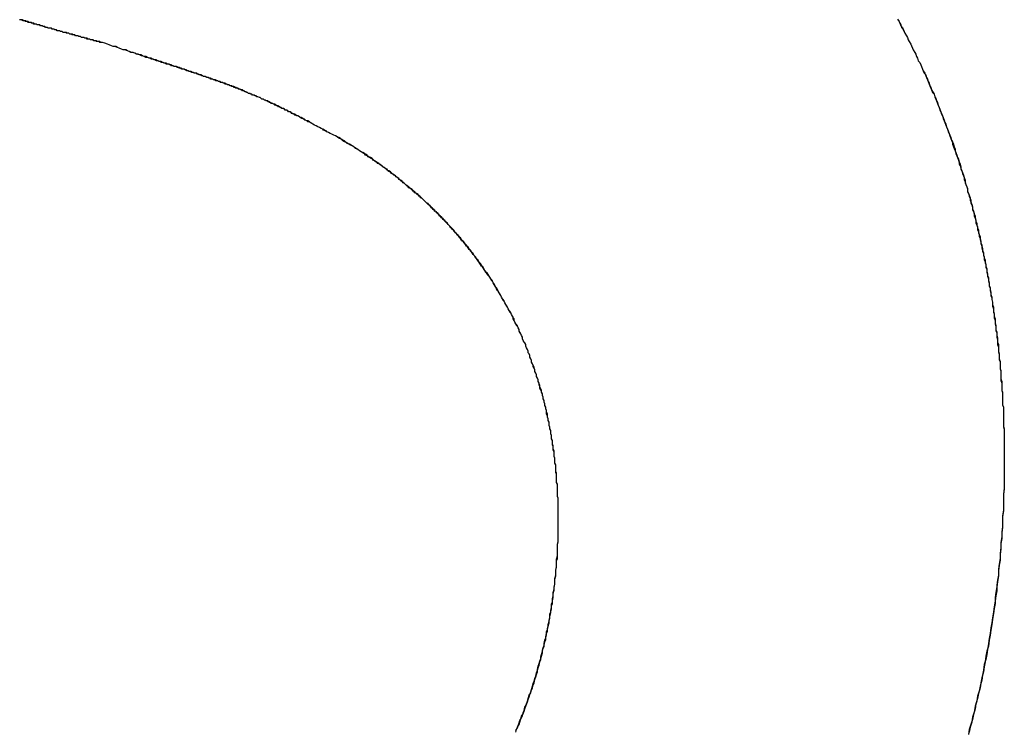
# Model space of a CAD drawing. Extents: x 214 to 2899, y -429 to 1714.
# Tile 40 of 80: x 1038.761 to 1039.94, y 584.381 to 585.232. Entities that reach past the tile are written whole.
import ezdxf

# ---------------------------------------------------------------- set-up
doc = ezdxf.new("R2010")
doc.units = 0
doc.linetypes.add('DURCHGEHEND', pattern=[0])
doc.layers.add('KF_PASSIO_SUB_12_FRONT', color=7, linetype='DURCHGEHEND')

# ---------------------------------------------------------------- blocks, each defined once
blk = doc.blocks.new('KF_PASSIO_SUB_12_FRONT')
at = {"layer": 'KF_PASSIO_SUB_12_FRONT'}
for points in [[(-184.956, -297.894, 0), (-184.954, -297.897, 0), (-184.953, -297.899, 0), (-184.952, -297.901, 0), (-184.951, -297.904, 0), (-184.949, -297.906, 0), (-184.948, -297.909, 0), (-184.947, -297.911, 0), (-184.945, -297.914, 0), (-184.944, -297.916, 0), (-184.943, -297.919, 0), (-184.942, -297.921, 0), (-184.94, -297.924, 0), (-184.939, -297.926, 0), (-184.938, -297.929, 0), (-184.937, -297.931, 0), (-184.935, -297.934, 0), (-184.934, -297.936, 0), (-184.933, -297.939, 0), (-184.932, -297.941, 0), (-184.931, -297.944, 0), (-184.929, -297.946, 0), (-184.928, -297.949, 0), (-184.927, -297.951, 0), (-184.926, -297.954, 0), (-184.925, -297.956, 0), (-184.924, -297.959, 0), (-184.922, -297.961, 0), (-184.921, -297.964, 0), (-184.92, -297.966, 0), (-184.919, -297.969, 0), (-184.918, -297.971, 0), (-184.917, -297.974, 0), (-184.916, -297.976, 0), (-184.915, -297.979, 0), (-184.914, -297.982, 0), (-184.912, -297.984, 0), (-184.911, -297.987, 0), (-184.91, -297.989, 0), (-184.909, -297.992, 0), (-184.908, -297.994, 0), (-184.907, -297.997, 0), (-184.906, -298, 0), (-184.905, -298.002, 0), (-184.904, -298.005, 0), (-184.903, -298.007, 0), (-184.902, -298.01, 0), (-184.901, -298.012, 0), (-184.9, -298.015, 0), (-184.899, -298.018, 0), (-184.898, -298.02, 0), (-184.897, -298.023, 0), (-184.896, -298.026, 0), (-184.895, -298.028, 0), (-184.894, -298.031, 0), (-184.893, -298.033, 0), (-184.892, -298.036, 0), (-184.891, -298.039, 0), (-184.89, -298.041, 0), (-184.89, -298.044, 0), (-184.889, -298.047, 0), (-184.888, -298.049, 0), (-184.887, -298.052, 0), (-184.886, -298.054, 0), (-184.885, -298.057, 0), (-184.884, -298.06, 0), (-184.883, -298.062, 0), (-184.882, -298.065, 0), (-184.882, -298.068, 0), (-184.881, -298.07, 0), (-184.88, -298.073, 0), (-184.879, -298.076, 0), (-184.878, -298.078, 0), (-184.877, -298.081, 0), (-184.876, -298.084, 0), (-184.876, -298.086, 0), (-184.875, -298.089, 0), (-184.874, -298.092, 0), (-184.873, -298.095, 0), (-184.872, -298.097, 0), (-184.872, -298.1, 0), (-184.871, -298.103, 0), (-184.87, -298.105, 0), (-184.869, -298.108, 0), (-184.869, -298.111, 0), (-184.868, -298.113, 0), (-184.867, -298.116, 0), (-184.866, -298.119, 0), (-184.866, -298.122, 0), (-184.865, -298.124, 0), (-184.864, -298.127, 0), (-184.864, -298.13, 0), (-184.863, -298.132, 0), (-184.862, -298.135, 0), (-184.862, -298.138, 0), (-184.861, -298.141, 0), (-184.86, -298.143, 0), (-184.86, -298.146, 0), (-184.859, -298.149, 0), (-184.858, -298.152, 0), (-184.858, -298.154, 0), (-184.857, -298.157, 0), (-184.856, -298.16, 0), (-184.856, -298.163, 0), (-184.855, -298.165, 0), (-184.855, -298.168, 0), (-184.854, -298.171, 0), (-184.853, -298.174, 0), (-184.853, -298.177, 0), (-184.852, -298.179, 0), (-184.852, -298.182, 0), (-184.851, -298.185, 0), (-184.85, -298.188, 0), (-184.85, -298.19, 0), (-184.849, -298.193, 0), (-184.849, -298.196, 0), (-184.848, -298.199, 0), (-184.848, -298.202, 0), (-184.847, -298.204, 0), (-184.847, -298.207, 0), (-184.846, -298.21, 0), (-184.846, -298.213, 0), (-184.845, -298.216, 0), (-184.845, -298.218, 0), (-184.844, -298.221, 0), (-184.844, -298.224, 0), (-184.843, -298.227, 0), (-184.843, -298.23, 0), (-184.842, -298.233, 0), (-184.842, -298.235, 0), (-184.842, -298.238, 0), (-184.841, -298.241, 0), (-184.841, -298.244, 0), (-184.84, -298.247, 0), (-184.84, -298.25, 0), (-184.84, -298.252, 0), (-184.839, -298.255, 0), (-184.839, -298.258, 0), (-184.838, -298.261, 0), (-184.838, -298.264, 0), (-184.838, -298.267, 0), (-184.837, -298.269, 0), (-184.837, -298.272, 0), (-184.837, -298.275, 0), (-184.836, -298.278, 0), (-184.836, -298.281, 0), (-184.836, -298.284, 0), (-184.835, -298.287, 0), (-184.835, -298.289, 0), (-184.835, -298.292, 0), (-184.834, -298.295, 0), (-184.834, -298.298, 0), (-184.834, -298.301, 0), (-184.833, -298.304, 0), (-184.833, -298.307, 0), (-184.833, -298.31, 0), (-184.833, -298.313, 0), (-184.832, -298.315, 0), (-184.832, -298.318, 0), (-184.832, -298.321, 0), (-184.832, -298.324, 0), (-184.832, -298.327, 0), (-184.831, -298.33, 0), (-184.831, -298.333, 0), (-184.831, -298.336, 0), (-184.831, -298.339, 0), (-184.83, -298.341, 0), (-184.83, -298.344, 0), (-184.83, -298.347, 0), (-184.83, -298.35, 0), (-184.83, -298.353, 0), (-184.83, -298.356, 0), (-184.829, -298.359, 0), (-184.829, -298.362, 0), (-184.829, -298.365, 0), (-184.829, -298.368, 0), (-184.829, -298.371, 0), (-184.829, -298.374, 0), (-184.829, -298.377, 0), (-184.829, -298.379, 0), (-184.829, -298.382, 0), (-184.828, -298.385, 0), (-184.828, -298.388, 0), (-184.828, -298.391, 0), (-184.828, -298.394, 0), (-184.828, -298.397, 0), (-184.828, -298.4, 0), (-184.828, -298.403, 0), (-184.828, -298.406, 0), (-184.828, -298.409, 0), (-184.828, -298.412, 0), (-184.828, -298.415, 0), (-184.828, -298.418, 0), (-184.828, -298.421, 0), (-184.828, -298.424, 0)], [(-184.956, -297.894, 0), (-184.954, -297.897, 0), (-184.953, -297.899, 0), (-184.952, -297.902, 0), (-184.95, -297.904, 0), (-184.949, -297.907, 0), (-184.948, -297.909, 0), (-184.947, -297.911, 0), (-184.945, -297.914, 0), (-184.944, -297.916, 0), (-184.943, -297.919, 0), (-184.942, -297.921, 0), (-184.94, -297.924, 0), (-184.939, -297.926, 0), (-184.938, -297.929, 0), (-184.937, -297.931, 0), (-184.935, -297.934, 0), (-184.934, -297.936, 0), (-184.933, -297.939, 0), (-184.932, -297.941, 0), (-184.931, -297.944, 0), (-184.929, -297.946, 0), (-184.928, -297.949, 0), (-184.927, -297.951, 0), (-184.926, -297.954, 0), (-184.925, -297.956, 0), (-184.923, -297.959, 0), (-184.922, -297.962, 0), (-184.921, -297.964, 0), (-184.92, -297.967, 0), (-184.919, -297.969, 0), (-184.918, -297.972, 0), (-184.917, -297.974, 0), (-184.916, -297.977, 0), (-184.915, -297.979, 0), (-184.913, -297.982, 0), (-184.912, -297.984, 0), (-184.911, -297.987, 0), (-184.91, -297.99, 0), (-184.909, -297.992, 0), (-184.908, -297.995, 0), (-184.907, -297.997, 0), (-184.906, -298, 0), (-184.905, -298.003, 0), (-184.904, -298.005, 0), (-184.903, -298.008, 0), (-184.902, -298.01, 0), (-184.901, -298.013, 0), (-184.9, -298.016, 0), (-184.899, -298.018, 0), (-184.898, -298.021, 0), (-184.897, -298.023, 0), (-184.896, -298.026, 0), (-184.895, -298.029, 0), (-184.894, -298.031, 0), (-184.893, -298.034, 0), (-184.892, -298.037, 0), (-184.891, -298.039, 0), (-184.89, -298.042, 0), (-184.889, -298.044, 0), (-184.888, -298.047, 0), (-184.887, -298.05, 0), (-184.887, -298.052, 0), (-184.886, -298.055, 0), (-184.885, -298.058, 0), (-184.884, -298.06, 0), (-184.883, -298.063, 0), (-184.882, -298.066, 0), (-184.881, -298.068, 0), (-184.88, -298.071, 0), (-184.88, -298.074, 0), (-184.879, -298.076, 0), (-184.878, -298.079, 0), (-184.877, -298.082, 0), (-184.876, -298.084, 0), (-184.875, -298.087, 0), (-184.875, -298.09, 0), (-184.874, -298.092, 0), (-184.873, -298.095, 0), (-184.872, -298.098, 0), (-184.872, -298.101, 0), (-184.871, -298.103, 0), (-184.87, -298.106, 0), (-184.869, -298.109, 0), (-184.868, -298.111, 0), (-184.868, -298.114, 0), (-184.867, -298.117, 0), (-184.866, -298.12, 0), (-184.866, -298.122, 0), (-184.865, -298.125, 0), (-184.864, -298.128, 0), (-184.863, -298.13, 0), (-184.863, -298.133, 0), (-184.862, -298.136, 0), (-184.861, -298.139, 0), (-184.861, -298.141, 0), (-184.86, -298.144, 0), (-184.859, -298.147, 0), (-184.859, -298.15, 0), (-184.858, -298.152, 0), (-184.857, -298.155, 0), (-184.857, -298.158, 0), (-184.856, -298.161, 0), (-184.856, -298.163, 0), (-184.855, -298.166, 0), (-184.854, -298.169, 0), (-184.854, -298.172, 0), (-184.853, -298.175, 0), (-184.853, -298.177, 0), (-184.852, -298.18, 0), (-184.851, -298.183, 0), (-184.851, -298.186, 0), (-184.85, -298.188, 0), (-184.85, -298.191, 0), (-184.849, -298.194, 0), (-184.849, -298.197, 0), (-184.848, -298.2, 0), (-184.848, -298.202, 0), (-184.847, -298.205, 0), (-184.847, -298.208, 0), (-184.846, -298.211, 0), (-184.846, -298.214, 0), (-184.845, -298.216, 0), (-184.845, -298.219, 0), (-184.844, -298.222, 0), (-184.844, -298.225, 0), (-184.843, -298.228, 0), (-184.843, -298.23, 0), (-184.842, -298.233, 0), (-184.842, -298.236, 0), (-184.841, -298.239, 0), (-184.841, -298.242, 0), (-184.841, -298.245, 0), (-184.84, -298.247, 0), (-184.84, -298.25, 0), (-184.839, -298.253, 0), (-184.839, -298.256, 0), (-184.839, -298.259, 0), (-184.838, -298.262, 0), (-184.838, -298.264, 0), (-184.838, -298.267, 0), (-184.837, -298.27, 0), (-184.837, -298.273, 0), (-184.836, -298.276, 0), (-184.836, -298.279, 0), (-184.836, -298.282, 0), (-184.835, -298.284, 0), (-184.835, -298.287, 0), (-184.835, -298.29, 0), (-184.835, -298.293, 0), (-184.834, -298.296, 0), (-184.834, -298.299, 0), (-184.834, -298.302, 0), (-184.833, -298.304, 0), (-184.833, -298.307, 0), (-184.833, -298.31, 0), (-184.833, -298.313, 0), (-184.832, -298.316, 0), (-184.832, -298.319, 0), (-184.832, -298.322, 0), (-184.832, -298.325, 0), (-184.831, -298.328, 0), (-184.831, -298.33, 0), (-184.831, -298.333, 0), (-184.831, -298.336, 0), (-184.831, -298.339, 0), (-184.83, -298.342, 0), (-184.83, -298.345, 0), (-184.83, -298.348, 0), (-184.83, -298.351, 0), (-184.83, -298.354, 0), (-184.83, -298.356, 0), (-184.829, -298.359, 0), (-184.829, -298.362, 0), (-184.829, -298.365, 0), (-184.829, -298.368, 0), (-184.829, -298.371, 0), (-184.829, -298.374, 0), (-184.829, -298.377, 0), (-184.829, -298.38, 0), (-184.829, -298.383, 0), (-184.828, -298.386, 0), (-184.828, -298.389, 0), (-184.828, -298.391, 0), (-184.828, -298.394, 0), (-184.828, -298.397, 0), (-184.828, -298.4, 0), (-184.828, -298.403, 0), (-184.828, -298.406, 0), (-184.828, -298.409, 0), (-184.828, -298.412, 0), (-184.828, -298.415, 0), (-184.828, -298.418, 0), (-184.828, -298.421, 0), (-184.828, -298.424, 0)], [(-185.908, -297.922, 0), (-185.909, -297.922, 0), (-185.909, -297.922, 0), (-185.91, -297.922, 0), (-185.911, -297.921, 0), (-185.912, -297.921, 0), (-185.913, -297.921, 0), (-185.914, -297.921, 0), (-185.915, -297.92, 0), (-185.916, -297.92, 0), (-185.917, -297.92, 0), (-185.918, -297.92, 0), (-185.919, -297.919, 0), (-185.92, -297.919, 0), (-185.921, -297.919, 0), (-185.922, -297.919, 0), (-185.923, -297.918, 0), (-185.924, -297.918, 0), (-185.925, -297.918, 0), (-185.926, -297.917, 0), (-185.927, -297.917, 0), (-185.928, -297.917, 0), (-185.929, -297.917, 0), (-185.93, -297.916, 0), (-185.931, -297.916, 0), (-185.932, -297.916, 0), (-185.933, -297.916, 0), (-185.934, -297.915, 0), (-185.935, -297.915, 0), (-185.936, -297.915, 0), (-185.937, -297.914, 0), (-185.938, -297.914, 0), (-185.939, -297.914, 0), (-185.94, -297.914, 0), (-185.941, -297.913, 0), (-185.942, -297.913, 0), (-185.943, -297.913, 0), (-185.944, -297.913, 0), (-185.945, -297.912, 0), (-185.946, -297.912, 0), (-185.947, -297.912, 0), (-185.948, -297.911, 0), (-185.949, -297.911, 0), (-185.95, -297.911, 0), (-185.951, -297.911, 0), (-185.952, -297.91, 0), (-185.954, -297.91, 0), (-185.955, -297.91, 0), (-185.956, -297.909, 0), (-185.957, -297.909, 0), (-185.958, -297.909, 0), (-185.959, -297.908, 0), (-185.96, -297.908, 0), (-185.961, -297.908, 0), (-185.962, -297.908, 0), (-185.963, -297.907, 0), (-185.964, -297.907, 0), (-185.965, -297.907, 0), (-185.966, -297.906, 0), (-185.967, -297.906, 0), (-185.968, -297.906, 0), (-185.969, -297.905, 0), (-185.97, -297.905, 0), (-185.972, -297.905, 0), (-185.973, -297.905, 0), (-185.974, -297.904, 0), (-185.975, -297.904, 0), (-185.976, -297.904, 0), (-185.977, -297.903, 0), (-185.978, -297.903, 0), (-185.979, -297.903, 0), (-185.98, -297.902, 0), (-185.981, -297.902, 0), (-185.982, -297.902, 0), (-185.983, -297.901, 0), (-185.985, -297.901, 0), (-185.986, -297.901, 0), (-185.987, -297.9, 0), (-185.988, -297.9, 0), (-185.989, -297.9, 0), (-185.99, -297.899, 0), (-185.991, -297.899, 0), (-185.992, -297.899, 0), (-185.993, -297.898, 0), (-185.994, -297.898, 0), (-185.996, -297.898, 0), (-185.997, -297.898, 0), (-185.998, -297.897, 0), (-185.999, -297.897, 0), (-186, -297.897, 0), (-186.001, -297.896, 0), (-186.002, -297.896, 0), (-186.003, -297.896, 0), (-186.005, -297.895, 0), (-186.006, -297.895, 0), (-186.007, -297.895, 0)], [(-185.908, -297.922, 0), (-185.909, -297.922, 0), (-185.91, -297.922, 0), (-185.911, -297.922, 0), (-185.912, -297.921, 0), (-185.913, -297.921, 0), (-185.914, -297.921, 0), (-185.915, -297.921, 0), (-185.916, -297.92, 0), (-185.917, -297.92, 0), (-185.918, -297.92, 0), (-185.919, -297.919, 0), (-185.92, -297.919, 0), (-185.921, -297.919, 0), (-185.922, -297.919, 0), (-185.923, -297.918, 0), (-185.924, -297.918, 0), (-185.925, -297.918, 0), (-185.926, -297.918, 0), (-185.927, -297.917, 0), (-185.928, -297.917, 0), (-185.929, -297.917, 0), (-185.93, -297.916, 0), (-185.931, -297.916, 0), (-185.932, -297.916, 0), (-185.933, -297.916, 0), (-185.934, -297.915, 0), (-185.935, -297.915, 0), (-185.936, -297.915, 0), (-185.937, -297.914, 0), (-185.938, -297.914, 0), (-185.939, -297.914, 0), (-185.94, -297.914, 0), (-185.941, -297.913, 0), (-185.942, -297.913, 0), (-185.943, -297.913, 0), (-185.944, -297.912, 0), (-185.945, -297.912, 0), (-185.946, -297.912, 0), (-185.947, -297.912, 0), (-185.948, -297.911, 0), (-185.949, -297.911, 0), (-185.95, -297.911, 0), (-185.951, -297.91, 0), (-185.953, -297.91, 0), (-185.954, -297.91, 0), (-185.955, -297.91, 0), (-185.956, -297.909, 0), (-185.957, -297.909, 0), (-185.958, -297.909, 0), (-185.959, -297.908, 0), (-185.96, -297.908, 0), (-185.961, -297.908, 0), (-185.962, -297.908, 0), (-185.963, -297.907, 0), (-185.964, -297.907, 0), (-185.965, -297.907, 0), (-185.966, -297.906, 0), (-185.967, -297.906, 0), (-185.968, -297.906, 0), (-185.969, -297.905, 0), (-185.97, -297.905, 0), (-185.971, -297.905, 0), (-185.972, -297.905, 0), (-185.974, -297.904, 0), (-185.975, -297.904, 0), (-185.976, -297.904, 0), (-185.977, -297.903, 0), (-185.978, -297.903, 0), (-185.979, -297.903, 0), (-185.98, -297.902, 0), (-185.981, -297.902, 0), (-185.982, -297.902, 0), (-185.983, -297.901, 0), (-185.984, -297.901, 0), (-185.985, -297.901, 0), (-185.986, -297.901, 0), (-185.987, -297.9, 0), (-185.988, -297.9, 0), (-185.99, -297.9, 0), (-185.991, -297.899, 0), (-185.992, -297.899, 0), (-185.993, -297.899, 0), (-185.994, -297.898, 0), (-185.995, -297.898, 0), (-185.996, -297.898, 0), (-185.997, -297.897, 0), (-185.998, -297.897, 0), (-185.999, -297.897, 0), (-186, -297.896, 0), (-186.001, -297.896, 0), (-186.002, -297.896, 0), (-186.004, -297.895, 0), (-186.005, -297.895, 0), (-186.006, -297.895, 0), (-186.007, -297.895, 0)], [(-185.654, -298.021, 0), (-185.656, -298.02, 0), (-185.657, -298.019, 0), (-185.659, -298.018, 0), (-185.66, -298.017, 0), (-185.662, -298.016, 0), (-185.663, -298.016, 0), (-185.665, -298.015, 0), (-185.667, -298.014, 0), (-185.668, -298.013, 0), (-185.67, -298.012, 0), (-185.671, -298.012, 0), (-185.672, -298.011, 0), (-185.674, -298.01, 0), (-185.675, -298.01, 0), (-185.677, -298.009, 0), (-185.678, -298.008, 0), (-185.68, -298.007, 0), (-185.681, -298.007, 0), (-185.682, -298.006, 0), (-185.684, -298.005, 0), (-185.685, -298.005, 0), (-185.686, -298.004, 0), (-185.688, -298.003, 0), (-185.689, -298.003, 0), (-185.69, -298.002, 0), (-185.692, -298.001, 0), (-185.693, -298.001, 0), (-185.694, -298, 0), (-185.696, -297.999, 0), (-185.697, -297.999, 0), (-185.698, -297.998, 0), (-185.699, -297.998, 0), (-185.701, -297.997, 0), (-185.702, -297.996, 0), (-185.703, -297.996, 0), (-185.704, -297.995, 0), (-185.706, -297.995, 0), (-185.707, -297.994, 0), (-185.708, -297.993, 0), (-185.709, -297.993, 0), (-185.711, -297.992, 0), (-185.712, -297.992, 0), (-185.713, -297.991, 0), (-185.714, -297.991, 0), (-185.715, -297.99, 0), (-185.717, -297.99, 0), (-185.718, -297.989, 0), (-185.719, -297.988, 0), (-185.72, -297.988, 0), (-185.722, -297.987, 0), (-185.723, -297.987, 0), (-185.724, -297.986, 0), (-185.725, -297.986, 0), (-185.726, -297.985, 0), (-185.728, -297.985, 0), (-185.729, -297.984, 0), (-185.73, -297.984, 0), (-185.731, -297.983, 0), (-185.733, -297.983, 0), (-185.734, -297.982, 0), (-185.735, -297.982, 0), (-185.736, -297.981, 0), (-185.737, -297.981, 0), (-185.739, -297.98, 0), (-185.74, -297.98, 0), (-185.741, -297.979, 0), (-185.742, -297.979, 0), (-185.744, -297.978, 0), (-185.745, -297.978, 0), (-185.746, -297.977, 0), (-185.748, -297.977, 0), (-185.749, -297.976, 0), (-185.75, -297.976, 0), (-185.751, -297.975, 0), (-185.753, -297.975, 0), (-185.754, -297.974, 0), (-185.755, -297.974, 0), (-185.757, -297.973, 0), (-185.758, -297.973, 0), (-185.759, -297.972, 0), (-185.761, -297.972, 0), (-185.762, -297.971, 0), (-185.763, -297.971, 0), (-185.765, -297.97, 0), (-185.766, -297.97, 0), (-185.768, -297.969, 0), (-185.769, -297.969, 0), (-185.77, -297.968, 0), (-185.772, -297.968, 0), (-185.773, -297.967, 0), (-185.775, -297.967, 0), (-185.776, -297.966, 0), (-185.778, -297.966, 0), (-185.779, -297.965, 0), (-185.78, -297.965, 0), (-185.782, -297.964, 0), (-185.783, -297.964, 0), (-185.785, -297.963, 0), (-185.787, -297.963, 0), (-185.788, -297.962, 0), (-185.79, -297.961, 0), (-185.791, -297.961, 0), (-185.793, -297.96, 0), (-185.794, -297.96, 0), (-185.796, -297.959, 0), (-185.798, -297.959, 0), (-185.799, -297.958, 0), (-185.801, -297.958, 0), (-185.803, -297.957, 0), (-185.804, -297.957, 0), (-185.806, -297.956, 0), (-185.808, -297.955, 0), (-185.809, -297.955, 0), (-185.811, -297.954, 0), (-185.813, -297.954, 0), (-185.815, -297.953, 0), (-185.816, -297.952, 0), (-185.818, -297.952, 0), (-185.82, -297.951, 0), (-185.822, -297.951, 0), (-185.824, -297.95, 0), (-185.826, -297.949, 0), (-185.827, -297.949, 0), (-185.829, -297.948, 0), (-185.831, -297.948, 0), (-185.833, -297.947, 0), (-185.835, -297.946, 0), (-185.837, -297.946, 0), (-185.839, -297.945, 0), (-185.841, -297.944, 0), (-185.843, -297.944, 0), (-185.845, -297.943, 0), (-185.847, -297.942, 0), (-185.849, -297.942, 0), (-185.851, -297.941, 0), (-185.854, -297.94, 0), (-185.856, -297.94, 0), (-185.858, -297.939, 0), (-185.86, -297.938, 0), (-185.862, -297.937, 0), (-185.864, -297.937, 0), (-185.867, -297.936, 0), (-185.869, -297.935, 0), (-185.871, -297.934, 0), (-185.873, -297.934, 0), (-185.876, -297.933, 0), (-185.878, -297.932, 0), (-185.88, -297.931, 0), (-185.883, -297.931, 0), (-185.885, -297.93, 0), (-185.888, -297.929, 0), (-185.89, -297.928, 0), (-185.892, -297.927, 0), (-185.895, -297.927, 0), (-185.897, -297.926, 0), (-185.9, -297.925, 0), (-185.902, -297.924, 0), (-185.905, -297.923, 0), (-185.908, -297.922, 0)], [(-185.654, -298.021, 0), (-185.656, -298.02, 0), (-185.657, -298.019, 0), (-185.659, -298.018, 0), (-185.66, -298.017, 0), (-185.662, -298.017, 0), (-185.663, -298.016, 0), (-185.665, -298.015, 0), (-185.666, -298.014, 0), (-185.668, -298.013, 0), (-185.669, -298.013, 0), (-185.671, -298.012, 0), (-185.672, -298.011, 0), (-185.674, -298.01, 0), (-185.675, -298.01, 0), (-185.676, -298.009, 0), (-185.678, -298.008, 0), (-185.679, -298.008, 0), (-185.681, -298.007, 0), (-185.682, -298.006, 0), (-185.683, -298.005, 0), (-185.685, -298.005, 0), (-185.686, -298.004, 0), (-185.687, -298.003, 0), (-185.689, -298.003, 0), (-185.69, -298.002, 0), (-185.691, -298.001, 0), (-185.693, -298.001, 0), (-185.694, -298, 0), (-185.695, -298, 0), (-185.696, -297.999, 0), (-185.698, -297.998, 0), (-185.699, -297.998, 0), (-185.7, -297.997, 0), (-185.702, -297.996, 0), (-185.703, -297.996, 0), (-185.704, -297.995, 0), (-185.705, -297.995, 0), (-185.707, -297.994, 0), (-185.708, -297.994, 0), (-185.709, -297.993, 0), (-185.71, -297.992, 0), (-185.712, -297.992, 0), (-185.713, -297.991, 0), (-185.714, -297.991, 0), (-185.715, -297.99, 0), (-185.717, -297.99, 0), (-185.718, -297.989, 0), (-185.719, -297.988, 0), (-185.72, -297.988, 0), (-185.722, -297.987, 0), (-185.723, -297.987, 0), (-185.724, -297.986, 0), (-185.725, -297.986, 0), (-185.727, -297.985, 0), (-185.728, -297.985, 0), (-185.729, -297.984, 0), (-185.73, -297.984, 0), (-185.732, -297.983, 0), (-185.733, -297.983, 0), (-185.734, -297.982, 0), (-185.735, -297.982, 0), (-185.737, -297.981, 0), (-185.738, -297.98, 0), (-185.739, -297.98, 0), (-185.74, -297.979, 0), (-185.742, -297.979, 0), (-185.743, -297.978, 0), (-185.744, -297.978, 0), (-185.746, -297.977, 0), (-185.747, -297.977, 0), (-185.748, -297.976, 0), (-185.749, -297.976, 0), (-185.751, -297.975, 0), (-185.752, -297.975, 0), (-185.753, -297.974, 0), (-185.755, -297.974, 0), (-185.756, -297.973, 0), (-185.757, -297.973, 0), (-185.759, -297.972, 0), (-185.76, -297.972, 0), (-185.761, -297.971, 0), (-185.763, -297.971, 0), (-185.764, -297.97, 0), (-185.766, -297.97, 0), (-185.767, -297.969, 0), (-185.768, -297.969, 0), (-185.77, -297.968, 0), (-185.771, -297.968, 0), (-185.773, -297.967, 0), (-185.774, -297.967, 0), (-185.776, -297.966, 0), (-185.777, -297.966, 0), (-185.779, -297.965, 0), (-185.78, -297.965, 0), (-185.781, -297.964, 0), (-185.783, -297.964, 0), (-185.785, -297.963, 0), (-185.786, -297.963, 0), (-185.788, -297.962, 0), (-185.789, -297.962, 0), (-185.791, -297.961, 0), (-185.792, -297.961, 0), (-185.794, -297.96, 0), (-185.795, -297.959, 0), (-185.797, -297.959, 0), (-185.799, -297.958, 0), (-185.8, -297.958, 0), (-185.802, -297.957, 0), (-185.804, -297.957, 0), (-185.805, -297.956, 0), (-185.807, -297.956, 0), (-185.809, -297.955, 0), (-185.81, -297.954, 0), (-185.812, -297.954, 0), (-185.814, -297.953, 0), (-185.816, -297.953, 0), (-185.817, -297.952, 0), (-185.819, -297.951, 0), (-185.821, -297.951, 0), (-185.823, -297.95, 0), (-185.825, -297.95, 0), (-185.826, -297.949, 0), (-185.828, -297.948, 0), (-185.83, -297.948, 0), (-185.832, -297.947, 0), (-185.834, -297.947, 0), (-185.836, -297.946, 0), (-185.838, -297.945, 0), (-185.84, -297.945, 0), (-185.842, -297.944, 0), (-185.844, -297.943, 0), (-185.846, -297.943, 0), (-185.848, -297.942, 0), (-185.85, -297.941, 0), (-185.852, -297.941, 0), (-185.854, -297.94, 0), (-185.856, -297.939, 0), (-185.858, -297.939, 0), (-185.861, -297.938, 0), (-185.863, -297.937, 0), (-185.865, -297.936, 0), (-185.867, -297.936, 0), (-185.869, -297.935, 0), (-185.872, -297.934, 0), (-185.874, -297.934, 0), (-185.876, -297.933, 0), (-185.878, -297.932, 0), (-185.881, -297.931, 0), (-185.883, -297.931, 0), (-185.885, -297.93, 0), (-185.888, -297.929, 0), (-185.89, -297.928, 0), (-185.893, -297.927, 0), (-185.895, -297.927, 0), (-185.897, -297.926, 0), (-185.9, -297.925, 0), (-185.902, -297.924, 0), (-185.905, -297.923, 0), (-185.908, -297.922, 0)], [(-185.362, -298.496, 0), (-185.362, -298.494, 0), (-185.362, -298.491, 0), (-185.362, -298.489, 0), (-185.362, -298.487, 0), (-185.362, -298.485, 0), (-185.362, -298.483, 0), (-185.362, -298.481, 0), (-185.362, -298.478, 0), (-185.362, -298.476, 0), (-185.362, -298.474, 0), (-185.362, -298.472, 0), (-185.362, -298.47, 0), (-185.362, -298.468, 0), (-185.363, -298.466, 0), (-185.363, -298.464, 0), (-185.363, -298.461, 0), (-185.363, -298.459, 0), (-185.363, -298.457, 0), (-185.363, -298.455, 0), (-185.363, -298.453, 0), (-185.363, -298.451, 0), (-185.364, -298.449, 0), (-185.364, -298.447, 0), (-185.364, -298.445, 0), (-185.364, -298.442, 0), (-185.364, -298.44, 0), (-185.364, -298.438, 0), (-185.365, -298.436, 0), (-185.365, -298.434, 0), (-185.365, -298.432, 0), (-185.365, -298.43, 0), (-185.365, -298.428, 0), (-185.366, -298.426, 0), (-185.366, -298.424, 0), (-185.366, -298.422, 0), (-185.366, -298.42, 0), (-185.367, -298.418, 0), (-185.367, -298.415, 0), (-185.367, -298.413, 0), (-185.367, -298.411, 0), (-185.368, -298.409, 0), (-185.368, -298.407, 0), (-185.368, -298.405, 0), (-185.369, -298.403, 0), (-185.369, -298.401, 0), (-185.369, -298.399, 0), (-185.37, -298.397, 0), (-185.37, -298.395, 0), (-185.37, -298.393, 0), (-185.371, -298.391, 0), (-185.371, -298.389, 0), (-185.371, -298.387, 0), (-185.372, -298.385, 0), (-185.372, -298.383, 0), (-185.373, -298.381, 0), (-185.373, -298.379, 0), (-185.373, -298.377, 0), (-185.374, -298.375, 0), (-185.374, -298.373, 0), (-185.375, -298.371, 0), (-185.375, -298.369, 0), (-185.376, -298.367, 0), (-185.376, -298.365, 0), (-185.376, -298.363, 0), (-185.377, -298.361, 0), (-185.377, -298.359, 0), (-185.378, -298.357, 0), (-185.378, -298.355, 0), (-185.379, -298.353, 0), (-185.379, -298.351, 0), (-185.38, -298.349, 0), (-185.38, -298.347, 0), (-185.381, -298.345, 0), (-185.381, -298.343, 0), (-185.382, -298.341, 0), (-185.382, -298.339, 0), (-185.383, -298.337, 0), (-185.384, -298.335, 0), (-185.384, -298.333, 0), (-185.385, -298.331, 0), (-185.385, -298.33, 0), (-185.386, -298.328, 0), (-185.386, -298.326, 0), (-185.387, -298.324, 0), (-185.388, -298.322, 0), (-185.388, -298.32, 0), (-185.389, -298.318, 0), (-185.39, -298.316, 0), (-185.39, -298.314, 0), (-185.391, -298.312, 0), (-185.392, -298.31, 0), (-185.392, -298.309, 0), (-185.393, -298.307, 0), (-185.394, -298.305, 0), (-185.394, -298.303, 0), (-185.395, -298.301, 0), (-185.396, -298.299, 0), (-185.396, -298.297, 0), (-185.397, -298.295, 0), (-185.398, -298.294, 0), (-185.398, -298.292, 0), (-185.399, -298.29, 0), (-185.4, -298.288, 0), (-185.401, -298.286, 0), (-185.401, -298.284, 0), (-185.402, -298.282, 0), (-185.403, -298.281, 0), (-185.404, -298.279, 0), (-185.405, -298.277, 0), (-185.405, -298.275, 0), (-185.406, -298.273, 0), (-185.407, -298.271, 0), (-185.408, -298.27, 0), (-185.409, -298.268, 0), (-185.409, -298.266, 0), (-185.41, -298.264, 0), (-185.411, -298.262, 0), (-185.412, -298.261, 0), (-185.413, -298.259, 0), (-185.414, -298.257, 0), (-185.415, -298.255, 0), (-185.415, -298.253, 0), (-185.416, -298.252, 0), (-185.417, -298.25, 0), (-185.418, -298.248, 0), (-185.419, -298.246, 0), (-185.42, -298.245, 0), (-185.421, -298.243, 0), (-185.422, -298.241, 0), (-185.423, -298.239, 0), (-185.424, -298.238, 0), (-185.425, -298.236, 0), (-185.426, -298.234, 0), (-185.427, -298.232, 0), (-185.428, -298.231, 0), (-185.429, -298.229, 0), (-185.43, -298.227, 0), (-185.431, -298.225, 0), (-185.432, -298.224, 0), (-185.433, -298.222, 0), (-185.434, -298.22, 0), (-185.435, -298.219, 0), (-185.436, -298.217, 0), (-185.437, -298.215, 0), (-185.438, -298.214, 0), (-185.439, -298.212, 0), (-185.44, -298.21, 0), (-185.441, -298.208, 0), (-185.442, -298.207, 0), (-185.443, -298.205, 0), (-185.444, -298.203, 0), (-185.445, -298.202, 0), (-185.446, -298.2, 0), (-185.447, -298.198, 0), (-185.449, -298.197, 0), (-185.45, -298.195, 0), (-185.451, -298.194, 0), (-185.452, -298.192, 0), (-185.453, -298.19, 0), (-185.454, -298.189, 0), (-185.455, -298.187, 0), (-185.457, -298.185, 0), (-185.458, -298.184, 0), (-185.459, -298.182, 0), (-185.46, -298.181, 0), (-185.461, -298.179, 0), (-185.463, -298.177, 0), (-185.464, -298.176, 0), (-185.465, -298.174, 0), (-185.466, -298.173, 0), (-185.467, -298.171, 0), (-185.469, -298.17, 0), (-185.47, -298.168, 0), (-185.471, -298.166, 0), (-185.472, -298.165, 0), (-185.474, -298.163, 0), (-185.475, -298.162, 0), (-185.476, -298.16, 0), (-185.478, -298.159, 0), (-185.479, -298.157, 0), (-185.48, -298.156, 0), (-185.481, -298.154, 0), (-185.483, -298.153, 0), (-185.484, -298.151, 0), (-185.485, -298.15, 0), (-185.487, -298.148, 0), (-185.488, -298.146, 0), (-185.489, -298.145, 0), (-185.491, -298.144, 0), (-185.492, -298.142, 0), (-185.493, -298.141, 0), (-185.495, -298.139, 0), (-185.496, -298.138, 0), (-185.498, -298.136, 0), (-185.499, -298.135, 0), (-185.5, -298.133, 0), (-185.502, -298.132, 0), (-185.503, -298.13, 0), (-185.505, -298.129, 0), (-185.506, -298.127, 0), (-185.507, -298.126, 0), (-185.509, -298.125, 0), (-185.51, -298.123, 0), (-185.512, -298.122, 0), (-185.513, -298.12, 0), (-185.515, -298.119, 0), (-185.516, -298.117, 0), (-185.518, -298.116, 0), (-185.519, -298.115, 0), (-185.521, -298.113, 0), (-185.522, -298.112, 0), (-185.524, -298.11, 0), (-185.525, -298.109, 0), (-185.527, -298.108, 0), (-185.528, -298.106, 0), (-185.53, -298.105, 0), (-185.531, -298.104, 0), (-185.533, -298.102, 0), (-185.534, -298.101, 0), (-185.536, -298.1, 0), (-185.537, -298.098, 0), (-185.539, -298.097, 0), (-185.541, -298.096, 0), (-185.542, -298.094, 0), (-185.544, -298.093, 0), (-185.545, -298.092, 0), (-185.547, -298.09, 0), (-185.549, -298.089, 0), (-185.55, -298.088, 0), (-185.552, -298.086, 0), (-185.553, -298.085, 0), (-185.555, -298.084, 0), (-185.557, -298.082, 0), (-185.558, -298.081, 0), (-185.56, -298.08, 0), (-185.562, -298.079, 0), (-185.563, -298.077, 0), (-185.565, -298.076, 0), (-185.567, -298.075, 0), (-185.568, -298.074, 0), (-185.57, -298.072, 0), (-185.572, -298.071, 0), (-185.573, -298.07, 0), (-185.575, -298.069, 0), (-185.577, -298.067, 0), (-185.579, -298.066, 0), (-185.58, -298.065, 0), (-185.582, -298.064, 0), (-185.584, -298.063, 0), (-185.585, -298.061, 0), (-185.587, -298.06, 0), (-185.589, -298.059, 0), (-185.591, -298.058, 0), (-185.593, -298.057, 0), (-185.594, -298.055, 0), (-185.596, -298.054, 0), (-185.598, -298.053, 0), (-185.6, -298.052, 0), (-185.601, -298.051, 0), (-185.603, -298.05, 0), (-185.605, -298.049, 0), (-185.607, -298.047, 0), (-185.609, -298.046, 0), (-185.61, -298.045, 0), (-185.612, -298.044, 0), (-185.614, -298.043, 0), (-185.616, -298.042, 0), (-185.618, -298.041, 0), (-185.62, -298.04, 0), (-185.622, -298.038, 0), (-185.623, -298.037, 0), (-185.625, -298.036, 0), (-185.627, -298.035, 0), (-185.629, -298.034, 0), (-185.631, -298.033, 0), (-185.633, -298.032, 0), (-185.635, -298.031, 0), (-185.637, -298.03, 0), (-185.639, -298.029, 0), (-185.64, -298.028, 0), (-185.642, -298.027, 0), (-185.644, -298.026, 0), (-185.646, -298.025, 0), (-185.648, -298.024, 0), (-185.65, -298.023, 0), (-185.652, -298.022, 0), (-185.654, -298.021, 0)], [(-185.362, -298.496, 0), (-185.362, -298.494, 0), (-185.362, -298.491, 0), (-185.362, -298.489, 0), (-185.362, -298.487, 0), (-185.362, -298.485, 0), (-185.362, -298.483, 0), (-185.362, -298.481, 0), (-185.362, -298.479, 0), (-185.362, -298.476, 0), (-185.362, -298.474, 0), (-185.362, -298.472, 0), (-185.362, -298.47, 0), (-185.362, -298.468, 0), (-185.363, -298.466, 0), (-185.363, -298.464, 0), (-185.363, -298.462, 0), (-185.363, -298.46, 0), (-185.363, -298.457, 0), (-185.363, -298.455, 0), (-185.363, -298.453, 0), (-185.363, -298.451, 0), (-185.364, -298.449, 0), (-185.364, -298.447, 0), (-185.364, -298.445, 0), (-185.364, -298.443, 0), (-185.364, -298.441, 0), (-185.364, -298.439, 0), (-185.365, -298.437, 0), (-185.365, -298.434, 0), (-185.365, -298.432, 0), (-185.365, -298.43, 0), (-185.365, -298.428, 0), (-185.366, -298.426, 0), (-185.366, -298.424, 0), (-185.366, -298.422, 0), (-185.366, -298.42, 0), (-185.367, -298.418, 0), (-185.367, -298.416, 0), (-185.367, -298.414, 0), (-185.367, -298.412, 0), (-185.368, -298.41, 0), (-185.368, -298.408, 0), (-185.368, -298.406, 0), (-185.369, -298.404, 0), (-185.369, -298.401, 0), (-185.369, -298.399, 0), (-185.37, -298.397, 0), (-185.37, -298.395, 0), (-185.37, -298.393, 0), (-185.371, -298.391, 0), (-185.371, -298.389, 0), (-185.371, -298.387, 0), (-185.372, -298.385, 0), (-185.372, -298.383, 0), (-185.373, -298.381, 0), (-185.373, -298.379, 0), (-185.373, -298.377, 0), (-185.374, -298.375, 0), (-185.374, -298.373, 0), (-185.375, -298.371, 0), (-185.375, -298.369, 0), (-185.375, -298.367, 0), (-185.376, -298.365, 0), (-185.376, -298.363, 0), (-185.377, -298.361, 0), (-185.377, -298.359, 0), (-185.378, -298.357, 0), (-185.378, -298.355, 0), (-185.379, -298.353, 0), (-185.379, -298.351, 0), (-185.38, -298.349, 0), (-185.38, -298.347, 0), (-185.381, -298.345, 0), (-185.381, -298.343, 0), (-185.382, -298.341, 0), (-185.382, -298.34, 0), (-185.383, -298.338, 0), (-185.384, -298.336, 0), (-185.384, -298.334, 0), (-185.385, -298.332, 0), (-185.385, -298.33, 0), (-185.386, -298.328, 0), (-185.386, -298.326, 0), (-185.387, -298.324, 0), (-185.388, -298.322, 0), (-185.388, -298.32, 0), (-185.389, -298.318, 0), (-185.39, -298.316, 0), (-185.39, -298.314, 0), (-185.391, -298.312, 0), (-185.391, -298.311, 0), (-185.392, -298.309, 0), (-185.393, -298.307, 0), (-185.394, -298.305, 0), (-185.394, -298.303, 0), (-185.395, -298.301, 0), (-185.396, -298.299, 0), (-185.396, -298.297, 0), (-185.397, -298.295, 0), (-185.398, -298.294, 0), (-185.398, -298.292, 0), (-185.399, -298.29, 0), (-185.4, -298.288, 0), (-185.401, -298.286, 0), (-185.401, -298.284, 0), (-185.402, -298.282, 0), (-185.403, -298.281, 0), (-185.404, -298.279, 0), (-185.405, -298.277, 0), (-185.405, -298.275, 0), (-185.406, -298.273, 0), (-185.407, -298.271, 0), (-185.408, -298.269, 0), (-185.409, -298.268, 0), (-185.409, -298.266, 0), (-185.41, -298.264, 0), (-185.411, -298.262, 0), (-185.412, -298.26, 0), (-185.413, -298.259, 0), (-185.414, -298.257, 0), (-185.415, -298.255, 0), (-185.416, -298.253, 0), (-185.416, -298.251, 0), (-185.417, -298.25, 0), (-185.418, -298.248, 0), (-185.419, -298.246, 0), (-185.42, -298.244, 0), (-185.421, -298.243, 0), (-185.422, -298.241, 0), (-185.423, -298.239, 0), (-185.424, -298.237, 0), (-185.425, -298.236, 0), (-185.426, -298.234, 0), (-185.427, -298.232, 0), (-185.428, -298.23, 0), (-185.429, -298.229, 0), (-185.43, -298.227, 0), (-185.431, -298.225, 0), (-185.432, -298.223, 0), (-185.433, -298.222, 0), (-185.434, -298.22, 0), (-185.435, -298.218, 0), (-185.436, -298.216, 0), (-185.437, -298.215, 0), (-185.438, -298.213, 0), (-185.439, -298.211, 0), (-185.44, -298.21, 0), (-185.441, -298.208, 0), (-185.442, -298.206, 0), (-185.443, -298.205, 0), (-185.444, -298.203, 0), (-185.446, -298.201, 0), (-185.447, -298.2, 0), (-185.448, -298.198, 0), (-185.449, -298.196, 0), (-185.45, -298.195, 0), (-185.451, -298.193, 0), (-185.452, -298.191, 0), (-185.454, -298.19, 0), (-185.455, -298.188, 0), (-185.456, -298.187, 0), (-185.457, -298.185, 0), (-185.458, -298.183, 0), (-185.459, -298.182, 0), (-185.461, -298.18, 0), (-185.462, -298.178, 0), (-185.463, -298.177, 0), (-185.464, -298.175, 0), (-185.465, -298.174, 0), (-185.467, -298.172, 0), (-185.468, -298.17, 0), (-185.469, -298.169, 0), (-185.47, -298.167, 0), (-185.472, -298.166, 0), (-185.473, -298.164, 0), (-185.474, -298.163, 0), (-185.475, -298.161, 0), (-185.477, -298.16, 0), (-185.478, -298.158, 0), (-185.479, -298.156, 0), (-185.481, -298.155, 0), (-185.482, -298.153, 0), (-185.483, -298.152, 0), (-185.485, -298.15, 0), (-185.486, -298.149, 0), (-185.487, -298.147, 0), (-185.489, -298.146, 0), (-185.49, -298.144, 0), (-185.491, -298.143, 0), (-185.493, -298.141, 0), (-185.494, -298.14, 0), (-185.495, -298.138, 0), (-185.497, -298.137, 0), (-185.498, -298.135, 0), (-185.5, -298.134, 0), (-185.501, -298.132, 0), (-185.502, -298.131, 0), (-185.504, -298.13, 0), (-185.505, -298.128, 0), (-185.507, -298.127, 0), (-185.508, -298.125, 0), (-185.51, -298.124, 0), (-185.511, -298.122, 0), (-185.513, -298.121, 0), (-185.514, -298.12, 0), (-185.515, -298.118, 0), (-185.517, -298.117, 0), (-185.518, -298.115, 0), (-185.52, -298.114, 0), (-185.521, -298.113, 0), (-185.523, -298.111, 0), (-185.524, -298.11, 0), (-185.526, -298.108, 0), (-185.527, -298.107, 0), (-185.529, -298.106, 0), (-185.53, -298.104, 0), (-185.532, -298.103, 0), (-185.534, -298.102, 0), (-185.535, -298.1, 0), (-185.537, -298.099, 0), (-185.538, -298.098, 0), (-185.54, -298.096, 0), (-185.541, -298.095, 0), (-185.543, -298.094, 0), (-185.545, -298.092, 0), (-185.546, -298.091, 0), (-185.548, -298.09, 0), (-185.549, -298.088, 0), (-185.551, -298.087, 0), (-185.553, -298.086, 0), (-185.554, -298.084, 0), (-185.556, -298.083, 0), (-185.557, -298.082, 0), (-185.559, -298.081, 0), (-185.561, -298.079, 0), (-185.562, -298.078, 0), (-185.564, -298.077, 0), (-185.566, -298.076, 0), (-185.567, -298.074, 0), (-185.569, -298.073, 0), (-185.571, -298.072, 0), (-185.572, -298.071, 0), (-185.574, -298.069, 0), (-185.576, -298.068, 0), (-185.578, -298.067, 0), (-185.579, -298.066, 0), (-185.581, -298.065, 0), (-185.583, -298.063, 0), (-185.584, -298.062, 0), (-185.586, -298.061, 0), (-185.588, -298.06, 0), (-185.59, -298.059, 0), (-185.591, -298.057, 0), (-185.593, -298.056, 0), (-185.595, -298.055, 0), (-185.597, -298.054, 0), (-185.598, -298.053, 0), (-185.6, -298.052, 0), (-185.602, -298.05, 0), (-185.604, -298.049, 0), (-185.606, -298.048, 0), (-185.607, -298.047, 0), (-185.609, -298.046, 0), (-185.611, -298.045, 0), (-185.613, -298.044, 0), (-185.615, -298.043, 0), (-185.616, -298.042, 0), (-185.618, -298.04, 0), (-185.62, -298.039, 0), (-185.622, -298.038, 0), (-185.624, -298.037, 0), (-185.626, -298.036, 0), (-185.627, -298.035, 0), (-185.629, -298.034, 0), (-185.631, -298.033, 0), (-185.633, -298.032, 0), (-185.635, -298.031, 0), (-185.637, -298.03, 0), (-185.639, -298.029, 0), (-185.641, -298.028, 0), (-185.643, -298.027, 0), (-185.644, -298.026, 0), (-185.646, -298.025, 0), (-185.648, -298.024, 0), (-185.65, -298.023, 0), (-185.652, -298.022, 0), (-185.654, -298.021, 0)], [(-184.828, -298.424, 0), (-184.828, -298.43, 0), (-184.828, -298.437, 0), (-184.828, -298.444, 0), (-184.828, -298.45, 0), (-184.828, -298.457, 0), (-184.829, -298.463, 0), (-184.829, -298.47, 0), (-184.829, -298.476, 0), (-184.829, -298.483, 0), (-184.83, -298.49, 0), (-184.83, -298.496, 0), (-184.83, -298.503, 0), (-184.831, -298.509, 0), (-184.831, -298.516, 0), (-184.832, -298.522, 0), (-184.832, -298.529, 0), (-184.833, -298.535, 0), (-184.833, -298.542, 0), (-184.834, -298.548, 0), (-184.835, -298.555, 0), (-184.835, -298.561, 0), (-184.836, -298.568, 0), (-184.837, -298.574, 0), (-184.838, -298.581, 0), (-184.839, -298.587, 0), (-184.839, -298.594, 0), (-184.84, -298.6, 0), (-184.841, -298.606, 0), (-184.842, -298.613, 0), (-184.843, -298.619, 0), (-184.844, -298.626, 0), (-184.845, -298.632, 0), (-184.846, -298.638, 0), (-184.847, -298.645, 0), (-184.849, -298.651, 0), (-184.85, -298.657, 0), (-184.851, -298.664, 0), (-184.852, -298.67, 0), (-184.853, -298.676, 0), (-184.855, -298.683, 0), (-184.856, -298.689, 0), (-184.857, -298.695, 0), (-184.859, -298.702, 0), (-184.86, -298.708, 0), (-184.862, -298.714, 0), (-184.863, -298.72, 0), (-184.865, -298.727, 0), (-184.866, -298.733, 0), (-184.868, -298.739, 0), (-184.87, -298.745, 0), (-184.871, -298.751, 0)], [(-184.828, -298.424, 0), (-184.828, -298.43, 0), (-184.828, -298.437, 0), (-184.828, -298.443, 0), (-184.828, -298.45, 0), (-184.828, -298.456, 0), (-184.829, -298.463, 0), (-184.829, -298.469, 0), (-184.829, -298.476, 0), (-184.829, -298.482, 0), (-184.83, -298.489, 0), (-184.83, -298.495, 0), (-184.83, -298.502, 0), (-184.831, -298.508, 0), (-184.831, -298.514, 0), (-184.832, -298.521, 0), (-184.832, -298.527, 0), (-184.833, -298.534, 0), (-184.833, -298.54, 0), (-184.834, -298.547, 0), (-184.835, -298.553, 0), (-184.835, -298.56, 0), (-184.836, -298.566, 0), (-184.837, -298.572, 0), (-184.837, -298.579, 0), (-184.838, -298.585, 0), (-184.839, -298.591, 0), (-184.84, -298.598, 0), (-184.841, -298.604, 0), (-184.842, -298.611, 0), (-184.843, -298.617, 0), (-184.844, -298.623, 0), (-184.845, -298.63, 0), (-184.846, -298.636, 0), (-184.847, -298.642, 0), (-184.848, -298.649, 0), (-184.849, -298.655, 0), (-184.85, -298.661, 0), (-184.852, -298.667, 0), (-184.853, -298.674, 0), (-184.854, -298.68, 0), (-184.855, -298.686, 0), (-184.857, -298.693, 0), (-184.858, -298.699, 0), (-184.86, -298.705, 0), (-184.861, -298.711, 0), (-184.863, -298.717, 0), (-184.864, -298.724, 0), (-184.866, -298.73, 0), (-184.867, -298.736, 0), (-184.869, -298.742, 0), (-184.87, -298.748, 0)], [(-185.413, -298.746, 0), (-185.411, -298.743, 0), (-185.41, -298.74, 0), (-185.409, -298.737, 0), (-185.408, -298.734, 0), (-185.406, -298.731, 0), (-185.405, -298.728, 0), (-185.404, -298.725, 0), (-185.403, -298.722, 0), (-185.402, -298.718, 0), (-185.4, -298.715, 0), (-185.399, -298.712, 0), (-185.398, -298.709, 0), (-185.397, -298.706, 0), (-185.396, -298.703, 0), (-185.395, -298.7, 0), (-185.394, -298.697, 0), (-185.393, -298.693, 0), (-185.392, -298.69, 0), (-185.391, -298.687, 0), (-185.39, -298.684, 0), (-185.389, -298.681, 0), (-185.388, -298.677, 0), (-185.387, -298.674, 0), (-185.386, -298.671, 0), (-185.385, -298.668, 0), (-185.384, -298.664, 0), (-185.383, -298.661, 0), (-185.383, -298.658, 0), (-185.382, -298.655, 0), (-185.381, -298.651, 0), (-185.38, -298.648, 0), (-185.379, -298.645, 0), (-185.379, -298.642, 0), (-185.378, -298.638, 0), (-185.377, -298.635, 0), (-185.376, -298.632, 0), (-185.376, -298.628, 0), (-185.375, -298.625, 0), (-185.374, -298.622, 0), (-185.374, -298.619, 0), (-185.373, -298.615, 0), (-185.372, -298.612, 0), (-185.372, -298.609, 0), (-185.371, -298.605, 0), (-185.371, -298.602, 0), (-185.37, -298.599, 0), (-185.37, -298.595, 0), (-185.369, -298.592, 0), (-185.369, -298.588, 0), (-185.368, -298.585, 0), (-185.368, -298.582, 0), (-185.367, -298.578, 0), (-185.367, -298.575, 0), (-185.366, -298.571, 0), (-185.366, -298.568, 0), (-185.366, -298.565, 0), (-185.365, -298.561, 0), (-185.365, -298.558, 0), (-185.365, -298.554, 0), (-185.364, -298.551, 0), (-185.364, -298.548, 0), (-185.364, -298.544, 0), (-185.364, -298.541, 0), (-185.363, -298.537, 0), (-185.363, -298.534, 0), (-185.363, -298.53, 0), (-185.363, -298.527, 0), (-185.363, -298.523, 0), (-185.362, -298.52, 0), (-185.362, -298.517, 0), (-185.362, -298.513, 0), (-185.362, -298.51, 0), (-185.362, -298.506, 0), (-185.362, -298.503, 0), (-185.362, -298.499, 0), (-185.362, -298.496, 0)], [(-185.413, -298.748, 0), (-185.412, -298.745, 0), (-185.411, -298.742, 0), (-185.409, -298.739, 0), (-185.408, -298.736, 0), (-185.407, -298.732, 0), (-185.406, -298.729, 0), (-185.404, -298.726, 0), (-185.403, -298.723, 0), (-185.402, -298.72, 0), (-185.401, -298.717, 0), (-185.4, -298.714, 0), (-185.399, -298.711, 0), (-185.398, -298.708, 0), (-185.397, -298.704, 0), (-185.395, -298.701, 0), (-185.394, -298.698, 0), (-185.393, -298.695, 0), (-185.392, -298.692, 0), (-185.391, -298.689, 0), (-185.39, -298.685, 0), (-185.389, -298.682, 0), (-185.388, -298.679, 0), (-185.387, -298.676, 0), (-185.387, -298.673, 0), (-185.386, -298.669, 0), (-185.385, -298.666, 0), (-185.384, -298.663, 0), (-185.383, -298.66, 0), (-185.382, -298.657, 0), (-185.381, -298.653, 0), (-185.381, -298.65, 0), (-185.38, -298.647, 0), (-185.379, -298.644, 0), (-185.378, -298.64, 0), (-185.377, -298.637, 0), (-185.377, -298.634, 0), (-185.376, -298.63, 0), (-185.375, -298.627, 0), (-185.375, -298.624, 0), (-185.374, -298.621, 0), (-185.373, -298.617, 0), (-185.373, -298.614, 0), (-185.372, -298.611, 0), (-185.372, -298.607, 0), (-185.371, -298.604, 0), (-185.37, -298.601, 0), (-185.37, -298.597, 0), (-185.369, -298.594, 0), (-185.369, -298.591, 0), (-185.368, -298.587, 0), (-185.368, -298.584, 0), (-185.368, -298.581, 0), (-185.367, -298.577, 0), (-185.367, -298.574, 0), (-185.366, -298.571, 0), (-185.366, -298.567, 0), (-185.366, -298.564, 0), (-185.365, -298.56, 0), (-185.365, -298.557, 0), (-185.365, -298.554, 0), (-185.364, -298.55, 0), (-185.364, -298.547, 0), (-185.364, -298.543, 0), (-185.363, -298.54, 0), (-185.363, -298.537, 0), (-185.363, -298.533, 0), (-185.363, -298.53, 0), (-185.363, -298.526, 0), (-185.363, -298.523, 0), (-185.362, -298.52, 0), (-185.362, -298.516, 0), (-185.362, -298.513, 0), (-185.362, -298.509, 0), (-185.362, -298.506, 0), (-185.362, -298.503, 0), (-185.362, -298.499, 0), (-185.362, -298.496, 0)]]:
    blk.add_polyline3d(points, dxfattribs=at)

msp = doc.modelspace()

# ---------------------------------------------------------------- block references
at = {"layer": 'KF_PASSIO_SUB_12_FRONT'}
msp.add_blockref('KF_PASSIO_SUB_12_FRONT', (1224.7682, 883.1268), dxfattribs=at)

doc.saveas('drawing.dxf')
